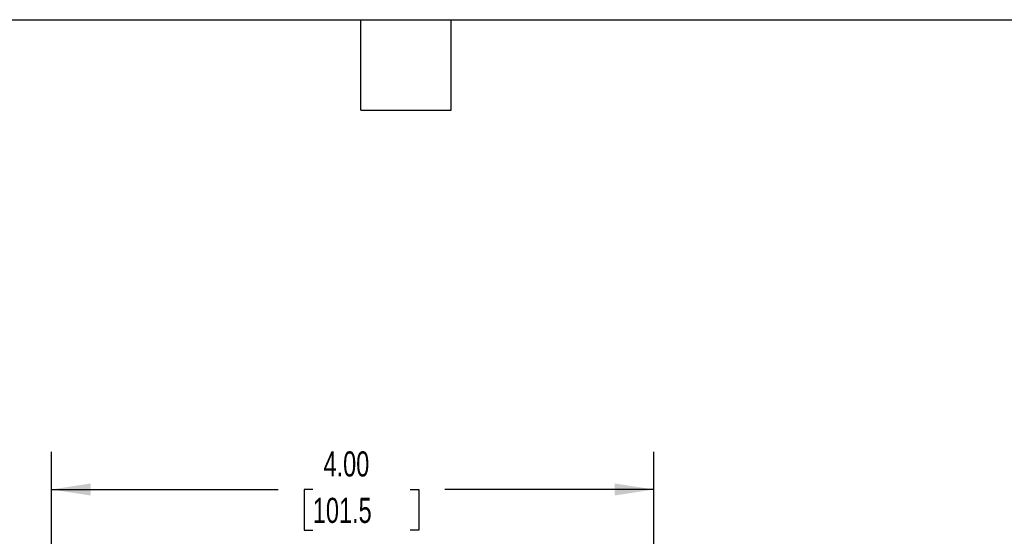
# Model space of a CAD drawing. Header units: inches. Extents: x 0.2 to 10.8, y 0.2 to 8.2.
# Tile 6 of 11: x 4.2 to 7.5, y 6.5 to 8.2. Entities that reach past the tile are written whole.
import ezdxf

# ---------------------------------------------------------------- set-up
doc = ezdxf.new("R2010")
doc.units = ezdxf.units.IN
doc.header["$MEASUREMENT"] = 0
doc.layers.add('DIMENSIONS', color=140, linetype='Continuous', lineweight=25)
doc.layers.add('TEXT', color=140, linetype='Continuous', lineweight=25)
doc.styles.add('SLDTEXTSTYLE0', font='TXT', dxfattribs={"width": 0.7})
doc.dimstyles.new('SLDDIMSTYLE0', dxfattribs={"dimtxt": 0.084961, "dimasz": 0.13, "dimexe": 0, "dimexo": 0.0625, "dimgap": 0.02124, "dimtad": 0, "dimtih": 1, "dimtoh": 1, "dimlfac": 2, "dimrnd": 1e-09, "dimzin": 4, "dimdsep": 46, "dimtxsty": 'SLDTEXTSTYLE0', "dimsah": 1, "dimcen": 0.09, "dimadec": 0, "dimazin": 1, "dimtfac": 1, "dimtofl": 0, "dimtmove": 0, "dimatfit": 3, "dimfxl": 0, "dimfrac": 2, "dimtolj": 1, "dimtzin": 12, "dimarcsym": 0})

# ---------------------------------------------------------------- blocks, each defined once
blk = doc.blocks.new('_D')
at = {"layer": 'DIMENSIONS'}
for p, q in [((4.3234, 6.0985), (4.3234, 6.8165)), ((6.3218, 6.1485), (6.3218, 6.8165)), ((4.3234, 6.6915), (5.0756, 6.6915)), ((5.1907, 6.6915), (5.1622, 6.6915)), ((5.1622, 6.6915), (5.1622, 6.5564)), ((5.5139, 6.6915), (5.5424, 6.6915)), ((5.5424, 6.6915), (5.5424, 6.5564)), ((6.3218, 6.6915), (5.629, 6.6915)), ((5.1622, 6.5564), (5.1907, 6.5564)), ((5.5424, 6.5564), (5.5139, 6.5564))]:
    blk.add_line(p, q, dxfattribs=at)
for points in [[(4.3234, 6.6915), (4.4534, 6.6715), (4.4534, 6.7115)], [(6.3218, 6.6915), (6.1918, 6.7115), (6.1918, 6.6715)]]:
    blk.add_solid(points, dxfattribs=at)
at = {"layer": 'DIMENSIONS', "char_height": 0.08333, "attachment_point": 1, "style": 'SLDTEXTSTYLE0'}
for s, insert in [('4.00', (5.2261, 6.8179)), ('101.5', (5.1907, 6.6639))]:
    blk.add_mtext(s, dxfattribs=dict(at, insert=insert))

msp = doc.modelspace()

# ---------------------------------------------------------------- linework, layer by layer
at = {"layer": 'TEXT'}
for p, q in [((0.25, 8.25), (10.75, 8.25)), ((5.35, 7.95), (5.35, 8.25)), ((5.65, 7.95), (5.65, 8.25)), ((5.35, 7.95), (5.65, 7.95))]:
    msp.add_line(p, q, dxfattribs=at)

# ---------------------------------------------------------------- dimensions: what is measured, and where the dimension line sits
at = {"layer": 'DIMENSIONS'}
dim = msp.add_linear_dim(base=(6.3218, 6.6915), p1=(4.3234, 6.0485), p2=(6.3218, 6.0985), angle=0, dimstyle='SLDDIMSTYLE0', dxfattribs=at)
dim.commit()
dim.dimension.update_dxf_attribs({"geometry": '_D', "text_midpoint": (5.3523, 6.6915), "dimtype": 160})

doc.saveas('drawing.dxf')
